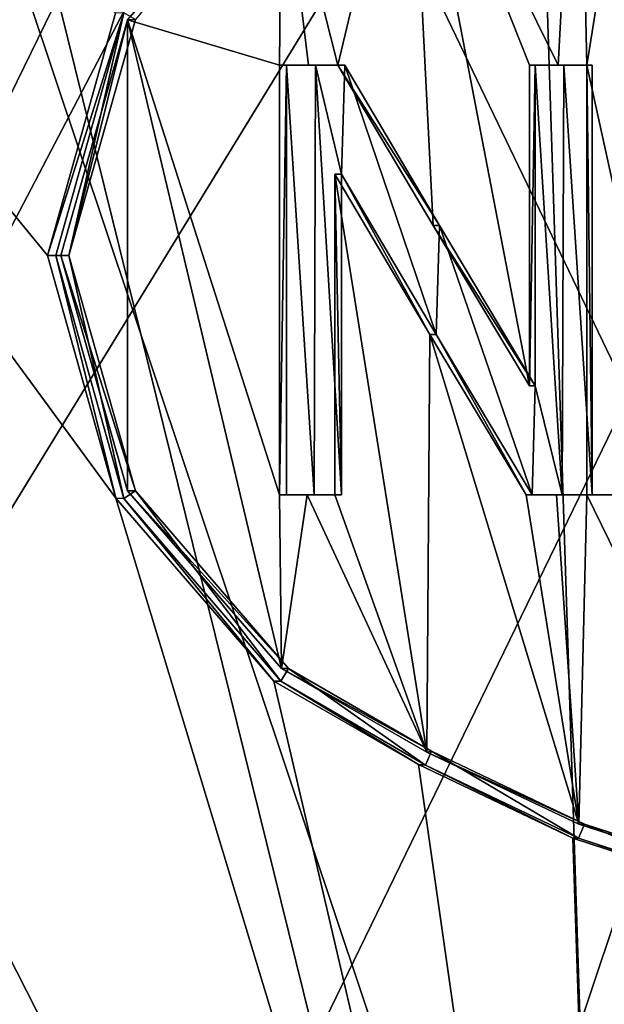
# Model space of a CAD drawing. Header units: millimetres. Extents: x -155 to 35, y -48 to 35.
# Tile 164 of 256: x -123.71 to -122.35, y -37.13 to -34.84. Entities that reach past the tile are written whole.
import ezdxf

# ---------------------------------------------------------------- set-up
doc = ezdxf.new("R2010")
doc.units = ezdxf.units.MM
doc.header["$LTSCALE"] = 65.185185
for name, color, linetype in [('1029', 7, 'CONTINUOUS'), ('1085', 7, 'CONTINUOUS'), ('1091', 7, 'CONTINUOUS'), ('1137', 7, 'CONTINUOUS'), ('1147', 7, 'CONTINUOUS'), ('1168', 7, 'CONTINUOUS'), ('1174', 7, 'CONTINUOUS'), ('1198', 7, 'CONTINUOUS'), ('1468', 7, 'CONTINUOUS'), ('1675', 7, 'CONTINUOUS'), ('64', 7, 'CONTINUOUS'), ('676', 7, 'CONTINUOUS'), ('677', 7, 'CONTINUOUS'), ('71', 7, 'CONTINUOUS'), ('715', 7, 'CONTINUOUS'), ('823', 7, 'CONTINUOUS'), ('861', 7, 'CONTINUOUS'), ('881', 7, 'CONTINUOUS'), ('892', 7, 'CONTINUOUS'), ('898', 7, 'CONTINUOUS'), ('899', 7, 'CONTINUOUS'), ('930', 7, 'CONTINUOUS'), ('932', 7, 'CONTINUOUS'), ('940', 7, 'CONTINUOUS'), ('978', 7, 'CONTINUOUS')]:
    doc.layers.add(name, color=color, linetype=linetype)

msp = doc.modelspace()

# ---------------------------------------------------------------- linework, layer by layer
at = {"layer": '1029', "color": 7, "linetype": 'CONTINUOUS', "true_color": 0xe0f2ff}
for points in [[(-123.456, -35.9339, 251.6563), (-123.6115, -35.3859, 251.5732), (-123.4373, -35.9345, 251.6209), (-123.456, -35.9339, 251.6563)], [(-123.6115, -35.3859, 251.5732), (-123.5922, -35.3859, 251.5382), (-123.4373, -35.9345, 251.6209), (-123.6115, -35.3859, 251.5732)], [(-123.081, -36.3479, 251.794), (-123.0976, -36.3479, 251.8305), (-123.456, -35.9339, 251.6563), (-123.081, -36.3479, 251.794)], [(-123.081, -36.3479, 251.794), (-123.456, -35.9339, 251.6563), (-123.4373, -35.9345, 251.6209), (-123.081, -36.3479, 251.794)]]:
    msp.add_3dface(points, dxfattribs=at)
at = {"layer": '1085', "color": 7, "linetype": 'CONTINUOUS', "true_color": 0xe0f2ff}
for points in [[(-123.6229, -35.3859, 251.5212), (-123.4648, -34.821, 251.6066), (-123.6423, -35.3859, 251.5562), (-123.6229, -35.3859, 251.5212)], [(-123.6423, -35.3859, 251.5562), (-123.4648, -34.821, 251.6066), (-123.4837, -34.8216, 251.6418), (-123.6423, -35.3859, 251.5562)]]:
    msp.add_3dface(points, dxfattribs=at)
at = {"layer": '1091', "color": 7, "linetype": 'CONTINUOUS', "true_color": 0xe0f2ff}
for points in [[(-122.374, -34.9432, 252.0722), (-122.374, -35.9432, 252.0722), (-122.3867, -34.9432, 252.1101), (-122.374, -34.9432, 252.0722)], [(-122.3867, -34.9432, 252.1101), (-122.374, -35.9432, 252.0722), (-122.3867, -35.9432, 252.1101), (-122.3867, -34.9432, 252.1101)]]:
    msp.add_3dface(points, dxfattribs=at)
at = {"layer": '1137', "color": 7, "linetype": 'CONTINUOUS', "true_color": 0xe0f2ff}
for points in [[(-123.6229, -35.3859, 251.5212), (-123.6423, -35.3859, 251.5562), (-123.483, -35.9515, 251.6422), (-123.6229, -35.3859, 251.5212)], [(-123.4641, -35.9521, 251.6069), (-123.6229, -35.3859, 251.5212), (-123.483, -35.9515, 251.6422), (-123.4641, -35.9521, 251.6069)], [(-123.1152, -36.3772, 251.8224), (-123.4641, -35.9521, 251.6069), (-123.483, -35.9515, 251.6422), (-123.1152, -36.3772, 251.8224)], [(-123.0986, -36.3772, 251.786), (-123.4641, -35.9521, 251.6069), (-123.1152, -36.3772, 251.8224), (-123.0986, -36.3772, 251.786)]]:
    msp.add_3dface(points, dxfattribs=at)
at = {"layer": '1147', "color": 7, "linetype": 'CONTINUOUS', "true_color": 0xe0f2ff}
for points in [[(-122.5141, -35.9432, 252.0236), (-122.5275, -35.9432, 252.0613), (-122.4573, -35.9432, 252.086), (-122.5141, -35.9432, 252.0236)], [(-122.4442, -35.9432, 252.0482), (-122.5141, -35.9432, 252.0236), (-122.4573, -35.9432, 252.086), (-122.4442, -35.9432, 252.0482)], [(-122.4442, -35.9432, 252.0482), (-122.4573, -35.9432, 252.086), (-122.3867, -35.9432, 252.1101), (-122.4442, -35.9432, 252.0482)], [(-122.374, -35.9432, 252.0722), (-122.4442, -35.9432, 252.0482), (-122.3867, -35.9432, 252.1101), (-122.374, -35.9432, 252.0722)]]:
    msp.add_3dface(points, dxfattribs=at)
at = {"layer": '1168', "color": 7, "linetype": 'CONTINUOUS', "true_color": 0xe0f2ff}
for points in [[(-123.0856, -35.9432, 251.792), (-123.0856, -34.9432, 251.792), (-123.1022, -35.9432, 251.8284), (-123.0856, -35.9432, 251.792)], [(-123.0856, -34.9432, 251.792), (-123.1022, -34.9432, 251.8284), (-123.1022, -35.9432, 251.8284), (-123.0856, -34.9432, 251.792)]]:
    msp.add_3dface(points, dxfattribs=at)
at = {"layer": '1174', "color": 7, "linetype": 'CONTINUOUS', "true_color": 0xe0f2ff}
for points in [[(-122.9574, -35.197, 251.8488), (-122.9732, -35.197, 251.8855), (-122.7518, -35.5701, 251.9769), (-122.9574, -35.197, 251.8488)], [(-122.7371, -35.5701, 251.9397), (-122.9574, -35.197, 251.8488), (-122.7518, -35.5701, 251.9769), (-122.7371, -35.5701, 251.9397)], [(-122.7371, -35.5701, 251.9397), (-122.7518, -35.5701, 251.9769), (-122.5275, -35.9432, 252.0613), (-122.7371, -35.5701, 251.9397)], [(-122.5141, -35.9432, 252.0236), (-122.7371, -35.5701, 251.9397), (-122.5275, -35.9432, 252.0613), (-122.5141, -35.9432, 252.0236)]]:
    msp.add_3dface(points, dxfattribs=at)
at = {"layer": '1198', "color": 7, "linetype": 'CONTINUOUS', "true_color": 0xe0f2ff}
for points in [[(-123.4558, -34.8375, 251.6564), (-123.0976, -34.4239, 251.8305), (-123.437, -34.8368, 251.6211), (-123.4558, -34.8375, 251.6564)], [(-123.6115, -35.3859, 251.5732), (-123.4558, -34.8375, 251.6564), (-123.5922, -35.3859, 251.5382), (-123.6115, -35.3859, 251.5732)], [(-123.4558, -34.8375, 251.6564), (-123.437, -34.8368, 251.6211), (-123.5922, -35.3859, 251.5382), (-123.4558, -34.8375, 251.6564)]]:
    msp.add_3dface(points, dxfattribs=at)
at = {"layer": '1468', "color": 7, "linetype": 'CONTINUOUS', "true_color": 0xe0f2ff}
for points in [[(-123.6423, -35.3859, 251.5562), (-123.4837, -34.8216, 251.6418), (-126.0676, -32.425, 249.4084), (-123.6423, -35.3859, 251.5562)], [(-123.483, -35.9515, 251.6422), (-123.6423, -35.3859, 251.5562), (-126.0676, -32.425, 249.4084), (-123.483, -35.9515, 251.6422)], [(-123.483, -35.9515, 251.6422), (-126.0676, -32.425, 249.4084), (-122.3176, -39.8, 252.1329), (-123.483, -35.9515, 251.6422)], [(-122.3176, -39.8, 252.1329), (-126.0676, -32.425, 249.4084), (-126.0676, -39.8, 249.4084), (-122.3176, -39.8, 252.1329)], [(-123.1152, -36.3772, 251.8224), (-123.483, -35.9515, 251.6422), (-122.3176, -39.8, 252.1329), (-123.1152, -36.3772, 251.8224)], [(-122.7785, -36.5717, 251.9663), (-123.1152, -36.3772, 251.8224), (-122.3176, -39.8, 252.1329), (-122.7785, -36.5717, 251.9663)], [(-122.4191, -36.743, 252.0991), (-122.7785, -36.5717, 251.9663), (-122.3176, -39.8, 252.1329), (-122.4191, -36.743, 252.0991)], [(-121.9507, -36.8956, 252.2419), (-122.4191, -36.743, 252.0991), (-122.3176, -39.8, 252.1329), (-121.9507, -36.8956, 252.2419)]]:
    msp.add_3dface(points, dxfattribs=at)
at = {"layer": '1675', "color": 7, "linetype": 'CONTINUOUS', "true_color": 0xe0f2ff}
for points in [[(-126.0676, -32.425, 240.5916), (-123.0266, -33.575, 238.1378), (-126.0676, -39.8, 240.5916), (-126.0676, -32.425, 240.5916)], [(-123.0266, -33.575, 238.1378), (-123.0266, -33.9788, 238.1378), (-126.0676, -39.8, 240.5916), (-123.0266, -33.575, 238.1378)], [(-123.0266, -33.9788, 238.1378), (-122.5054, -33.9788, 237.9308), (-126.0676, -39.8, 240.5916), (-123.0266, -33.9788, 238.1378)], [(-122.5054, -33.9788, 237.9308), (-122.3176, -39.8, 237.8671), (-126.0676, -39.8, 240.5916), (-122.5054, -33.9788, 237.9308)], [(-122.5054, -33.9788, 237.9308), (-121.9702, -33.9788, 237.7634), (-122.3176, -39.8, 237.8671), (-122.5054, -33.9788, 237.9308)]]:
    msp.add_3dface(points, dxfattribs=at)
at = {"layer": '64', "color": 7, "linetype": 'CONTINUOUS', "true_color": 0xe0f2ff}
for points in [[(-120, -30, 254), (-125.2901, -30, 252.2812), (-120, -45.8, 254), (-120, -30, 254)], [(-120, -45.8, 254), (-125.2901, -30, 252.2812), (-125.2901, -45.7997, 252.2812), (-120, -45.8, 254)], [(-125.2901, -30, 237.7188), (-120, -30, 236), (-125.2901, -45.7997, 237.7189), (-125.2901, -30, 237.7188)], [(-125.2901, -45.7997, 237.7189), (-120, -30, 236), (-120, -45.8, 236), (-125.2901, -45.7997, 237.7189)]]:
    msp.add_3dface(points, dxfattribs=at)
at = {"layer": '676', "color": 7, "linetype": 'CONTINUOUS', "true_color": 0xe0f2ff}
for points in [[(-123.081, -36.3479, 251.794), (-122.7478, -36.5406, 251.9355), (-123.0976, -36.3479, 251.8305), (-123.081, -36.3479, 251.794)], [(-123.0976, -36.3479, 251.8305), (-122.7478, -36.5406, 251.9355), (-122.7591, -36.5424, 251.9741), (-123.0976, -36.3479, 251.8305)], [(-122.7478, -36.5406, 251.9355), (-122.392, -36.7103, 252.0661), (-122.7591, -36.5424, 251.9741), (-122.7478, -36.5406, 251.9355)], [(-122.392, -36.7103, 252.0661), (-122.4048, -36.7103, 252.104), (-122.7591, -36.5424, 251.9741), (-122.392, -36.7103, 252.0661)]]:
    msp.add_3dface(points, dxfattribs=at)
at = {"layer": '677', "color": 7, "linetype": 'CONTINUOUS', "true_color": 0xe0f2ff}
for points in [[(-122.4048, -36.7103, 252.104), (-122.392, -36.7103, 252.0661), (-121.9287, -36.861, 252.2064), (-122.4048, -36.7103, 252.104)], [(-121.9382, -36.8612, 252.2452), (-122.4048, -36.7103, 252.104), (-121.9287, -36.861, 252.2064), (-121.9382, -36.8612, 252.2452)]]:
    msp.add_3dface(points, dxfattribs=at)
at = {"layer": '71', "color": 7, "linetype": 'CONTINUOUS', "true_color": 0xf5e085}
for points in [[(-120, -31, 237.25), (-124.5552, -31, 238.73), (-120, -40.4725, 237.25), (-120, -31, 237.25)], [(-120, -40.4725, 237.25), (-124.5552, -31, 238.73), (-122.2241, -40.4266, 237.576), (-120, -40.4725, 237.25)], [(-122.2241, -40.4266, 237.576), (-124.5552, -31, 238.73), (-124.2595, -40.3793, 238.5255), (-122.2241, -40.4266, 237.576)], [(-124.5552, -31, 251.27), (-120, -31, 252.75), (-124.4078, -40.0694, 251.3744), (-124.5552, -31, 251.27)], [(-124.4078, -40.0694, 251.3744), (-120, -31, 252.75), (-122.3949, -40.0222, 252.3707), (-124.4078, -40.0694, 251.3744)], [(-122.3949, -40.0222, 252.3707), (-120, -31, 252.75), (-121.6142, -40.064, 252.58), (-122.3949, -40.0222, 252.3707)]]:
    msp.add_3dface(points, dxfattribs=at)
at = {"layer": '715', "color": 7, "linetype": 'CONTINUOUS', "true_color": 0xe0f2ff}
for points in [[(-123.0856, -35.9432, 251.792), (-123.0216, -35.9432, 251.8207), (-123.0856, -34.9432, 251.792), (-123.0856, -35.9432, 251.792)], [(-123.0856, -34.9432, 251.792), (-123.0216, -35.9432, 251.8207), (-123.018, -34.9432, 251.8223), (-123.0856, -34.9432, 251.792)], [(-123.0216, -35.9432, 251.8207), (-122.9574, -35.9432, 251.8488), (-123.018, -34.9432, 251.8223), (-123.0216, -35.9432, 251.8207)], [(-123.018, -34.9432, 251.8223), (-122.9574, -35.9432, 251.8488), (-122.9574, -35.197, 251.8488), (-123.018, -34.9432, 251.8223)], [(-122.95, -34.9432, 251.8519), (-123.018, -34.9432, 251.8223), (-122.9574, -35.197, 251.8488), (-122.95, -34.9432, 251.8519)], [(-122.7371, -35.5701, 251.9397), (-122.95, -34.9432, 251.8519), (-122.9574, -35.197, 251.8488), (-122.7371, -35.5701, 251.9397)], [(-122.7297, -35.3163, 251.9426), (-122.95, -34.9432, 251.8519), (-122.7371, -35.5701, 251.9397), (-122.7297, -35.3163, 251.9426)], [(-122.5066, -34.9432, 252.0263), (-122.5066, -35.6894, 252.0263), (-122.4442, -35.9432, 252.0482), (-122.5066, -34.9432, 252.0263)], [(-122.4404, -34.9432, 252.0495), (-122.5066, -34.9432, 252.0263), (-122.4442, -35.9432, 252.0482), (-122.4404, -34.9432, 252.0495)], [(-122.374, -35.9432, 252.0722), (-122.4404, -34.9432, 252.0495), (-122.4442, -35.9432, 252.0482), (-122.374, -35.9432, 252.0722)], [(-122.374, -34.9432, 252.0722), (-122.4404, -34.9432, 252.0495), (-122.374, -35.9432, 252.0722), (-122.374, -34.9432, 252.0722)], [(-122.5141, -35.9432, 252.0236), (-122.7297, -35.3163, 251.9426), (-122.7371, -35.5701, 251.9397), (-122.5141, -35.9432, 252.0236)], [(-122.5066, -35.6894, 252.0263), (-122.7297, -35.3163, 251.9426), (-122.5141, -35.9432, 252.0236), (-122.5066, -35.6894, 252.0263)], [(-122.4442, -35.9432, 252.0482), (-122.5066, -35.6894, 252.0263), (-122.5141, -35.9432, 252.0236), (-122.4442, -35.9432, 252.0482)]]:
    msp.add_3dface(points, dxfattribs=at)
at = {"layer": '823', "color": 7, "linetype": 'CONTINUOUS', "true_color": 0xe0f2ff}
for points in [[(-122.52, -34.9432, 252.064), (-122.5066, -34.9432, 252.0263), (-122.4535, -34.9432, 252.0873), (-122.52, -34.9432, 252.064)], [(-122.5066, -34.9432, 252.0263), (-122.4404, -34.9432, 252.0495), (-122.4535, -34.9432, 252.0873), (-122.5066, -34.9432, 252.0263)], [(-122.4535, -34.9432, 252.0873), (-122.4404, -34.9432, 252.0495), (-122.3867, -34.9432, 252.1101), (-122.4535, -34.9432, 252.0873)], [(-122.4404, -34.9432, 252.0495), (-122.374, -34.9432, 252.0722), (-122.3867, -34.9432, 252.1101), (-122.4404, -34.9432, 252.0495)]]:
    msp.add_3dface(points, dxfattribs=at)
at = {"layer": '861', "color": 7, "linetype": 'CONTINUOUS', "true_color": 0xe0f2ff}
for points in [[(-122.9574, -35.197, 251.8488), (-122.9574, -35.9432, 251.8488), (-122.9732, -35.197, 251.8855), (-122.9574, -35.197, 251.8488)], [(-122.9732, -35.197, 251.8855), (-122.9574, -35.9432, 251.8488), (-122.9732, -35.9432, 251.8855), (-122.9732, -35.197, 251.8855)]]:
    msp.add_3dface(points, dxfattribs=at)
at = {"layer": '881', "color": 7, "linetype": 'CONTINUOUS', "true_color": 0xe0f2ff}
for points in [[(-122.3867, -34.9432, 252.1101), (-122.2357, -34.0016, 252.159), (-122.4057, -34.0616, 252.1037), (-122.3867, -34.9432, 252.1101)], [(-122.2357, -34.0016, 252.159), (-122.3867, -34.9432, 252.1101), (-122.1669, -35.9432, 252.1802), (-122.2357, -34.0016, 252.159)], [(-122.4535, -34.9432, 252.0873), (-122.4057, -34.0616, 252.1037), (-122.7987, -34.2404, 251.9583), (-122.4535, -34.9432, 252.0873)], [(-122.4535, -34.9432, 252.0873), (-122.3867, -34.9432, 252.1101), (-122.4057, -34.0616, 252.1037), (-122.4535, -34.9432, 252.0873)], [(-122.7987, -34.2404, 251.9583), (-123.0976, -34.4239, 251.8305), (-122.9659, -34.9432, 251.8887), (-122.7987, -34.2404, 251.9583)], [(-122.7987, -34.2404, 251.9583), (-122.9659, -34.9432, 251.8887), (-122.7443, -35.3163, 251.9799), (-122.7987, -34.2404, 251.9583)], [(-122.52, -34.9432, 252.064), (-122.4535, -34.9432, 252.0873), (-122.7987, -34.2404, 251.9583), (-122.52, -34.9432, 252.064)], [(-122.52, -34.9432, 252.064), (-122.7987, -34.2404, 251.9583), (-122.52, -35.6894, 252.064), (-122.52, -34.9432, 252.064)], [(-122.52, -35.6894, 252.064), (-122.7987, -34.2404, 251.9583), (-122.7443, -35.3163, 251.9799), (-122.52, -35.6894, 252.064)], [(-123.0976, -34.4239, 251.8305), (-123.4558, -34.8375, 251.6564), (-123.1022, -34.9432, 251.8284), (-123.0976, -34.4239, 251.8305)], [(-123.0342, -34.9432, 251.8589), (-123.0976, -34.4239, 251.8305), (-123.1022, -34.9432, 251.8284), (-123.0342, -34.9432, 251.8589)], [(-122.9659, -34.9432, 251.8887), (-123.0976, -34.4239, 251.8305), (-123.0342, -34.9432, 251.8589), (-122.9659, -34.9432, 251.8887)], [(-123.6115, -35.3859, 251.5732), (-123.456, -35.9339, 251.6563), (-123.4558, -34.8375, 251.6564), (-123.6115, -35.3859, 251.5732)], [(-123.456, -35.9339, 251.6563), (-123.0976, -36.3479, 251.8305), (-123.4558, -34.8375, 251.6564), (-123.456, -35.9339, 251.6563)], [(-123.4558, -34.8375, 251.6564), (-123.0976, -36.3479, 251.8305), (-123.1022, -35.9432, 251.8284), (-123.4558, -34.8375, 251.6564)], [(-123.1022, -34.9432, 251.8284), (-123.4558, -34.8375, 251.6564), (-123.1022, -35.9432, 251.8284), (-123.1022, -34.9432, 251.8284)], [(-122.1669, -35.9432, 252.1802), (-122.3867, -34.9432, 252.1101), (-122.3867, -35.9432, 252.1101), (-122.1669, -35.9432, 252.1802)], [(-122.7591, -36.5424, 251.9741), (-122.9732, -35.197, 251.8855), (-122.9732, -35.9432, 251.8855), (-122.7591, -36.5424, 251.9741)], [(-122.9732, -35.197, 251.8855), (-122.7591, -36.5424, 251.9741), (-122.7518, -35.5701, 251.9769), (-122.9732, -35.197, 251.8855)], [(-122.7591, -36.5424, 251.9741), (-122.4048, -36.7103, 252.104), (-122.7518, -35.5701, 251.9769), (-122.7591, -36.5424, 251.9741)], [(-122.7518, -35.5701, 251.9769), (-122.4048, -36.7103, 252.104), (-122.5275, -35.9432, 252.0613), (-122.7518, -35.5701, 251.9769)], [(-123.1022, -35.9432, 251.8284), (-123.0976, -36.3479, 251.8305), (-123.0378, -35.9432, 251.8572), (-123.1022, -35.9432, 251.8284)], [(-123.0976, -36.3479, 251.8305), (-122.7591, -36.5424, 251.9741), (-123.0378, -35.9432, 251.8572), (-123.0976, -36.3479, 251.8305)], [(-122.7591, -36.5424, 251.9741), (-122.9732, -35.9432, 251.8855), (-123.0378, -35.9432, 251.8572), (-122.7591, -36.5424, 251.9741)], [(-122.5275, -35.9432, 252.0613), (-122.4048, -36.7103, 252.104), (-122.4573, -35.9432, 252.086), (-122.5275, -35.9432, 252.0613)], [(-122.4573, -35.9432, 252.086), (-122.4048, -36.7103, 252.104), (-122.3867, -35.9432, 252.1101), (-122.4573, -35.9432, 252.086)], [(-122.4048, -36.7103, 252.104), (-121.9382, -36.8612, 252.2452), (-122.3867, -35.9432, 252.1101), (-122.4048, -36.7103, 252.104)], [(-121.9382, -36.8612, 252.2452), (-122.1669, -35.9432, 252.1802), (-122.3867, -35.9432, 252.1101), (-121.9382, -36.8612, 252.2452)]]:
    msp.add_3dface(points, dxfattribs=at)
at = {"layer": '892', "color": 7, "linetype": 'CONTINUOUS', "true_color": 0xe0f2ff}
for points in [[(-123.4648, -34.821, 251.6066), (-123.6229, -35.3859, 251.5212), (-123.5922, -35.3859, 251.5382), (-123.4648, -34.821, 251.6066)], [(-123.437, -34.8368, 251.6211), (-123.4648, -34.821, 251.6066), (-123.5922, -35.3859, 251.5382), (-123.437, -34.8368, 251.6211)], [(-123.6229, -35.3859, 251.5212), (-123.4641, -35.9521, 251.6069), (-123.5922, -35.3859, 251.5382), (-123.6229, -35.3859, 251.5212)], [(-123.5922, -35.3859, 251.5382), (-123.4641, -35.9521, 251.6069), (-123.4373, -35.9345, 251.6209), (-123.5922, -35.3859, 251.5382)], [(-123.4641, -35.9521, 251.6069), (-123.0986, -36.3772, 251.786), (-123.4373, -35.9345, 251.6209), (-123.4641, -35.9521, 251.6069)], [(-123.0986, -36.3772, 251.786), (-123.081, -36.3479, 251.794), (-123.4373, -35.9345, 251.6209), (-123.0986, -36.3772, 251.786)], [(-122.7618, -36.5727, 251.93), (-123.081, -36.3479, 251.794), (-123.0986, -36.3772, 251.786), (-122.7618, -36.5727, 251.93)], [(-122.7478, -36.5406, 251.9355), (-123.081, -36.3479, 251.794), (-122.7618, -36.5727, 251.93), (-122.7478, -36.5406, 251.9355)], [(-122.4062, -36.743, 252.0613), (-122.7478, -36.5406, 251.9355), (-122.7618, -36.5727, 251.93), (-122.4062, -36.743, 252.0613)], [(-122.392, -36.7103, 252.0661), (-122.7478, -36.5406, 251.9355), (-122.4062, -36.743, 252.0613), (-122.392, -36.7103, 252.0661)], [(-121.9397, -36.8958, 252.2034), (-122.392, -36.7103, 252.0661), (-122.4062, -36.743, 252.0613), (-121.9397, -36.8958, 252.2034)], [(-121.9287, -36.861, 252.2064), (-122.392, -36.7103, 252.0661), (-121.9397, -36.8958, 252.2034), (-121.9287, -36.861, 252.2064)]]:
    msp.add_3dface(points, dxfattribs=at)
at = {"layer": '898', "color": 7, "linetype": 'CONTINUOUS', "true_color": 0xe0f2ff}
for points in [[(-122.7785, -36.5717, 251.9663), (-123.0986, -36.3772, 251.786), (-123.1152, -36.3772, 251.8224), (-122.7785, -36.5717, 251.9663)], [(-122.7618, -36.5727, 251.93), (-123.0986, -36.3772, 251.786), (-122.7785, -36.5717, 251.9663), (-122.7618, -36.5727, 251.93)], [(-122.4191, -36.743, 252.0991), (-122.7618, -36.5727, 251.93), (-122.7785, -36.5717, 251.9663), (-122.4191, -36.743, 252.0991)], [(-122.4062, -36.743, 252.0613), (-122.7618, -36.5727, 251.93), (-122.4191, -36.743, 252.0991), (-122.4062, -36.743, 252.0613)]]:
    msp.add_3dface(points, dxfattribs=at)
at = {"layer": '899', "color": 7, "linetype": 'CONTINUOUS', "true_color": 0xe0f2ff}
for points in [[(-122.4062, -36.743, 252.0613), (-122.4191, -36.743, 252.0991), (-121.9507, -36.8956, 252.2419), (-122.4062, -36.743, 252.0613)], [(-121.9397, -36.8958, 252.2034), (-122.4062, -36.743, 252.0613), (-121.9507, -36.8956, 252.2419), (-121.9397, -36.8958, 252.2034)]]:
    msp.add_3dface(points, dxfattribs=at)
at = {"layer": '930', "color": 7, "linetype": 'CONTINUOUS', "true_color": 0xe0f2ff}
for points in [[(-123.0856, -34.9432, 251.792), (-123.0342, -34.9432, 251.8589), (-123.1022, -34.9432, 251.8284), (-123.0856, -34.9432, 251.792)], [(-123.0856, -34.9432, 251.792), (-123.018, -34.9432, 251.8223), (-123.0342, -34.9432, 251.8589), (-123.0856, -34.9432, 251.792)], [(-123.018, -34.9432, 251.8223), (-122.9659, -34.9432, 251.8887), (-123.0342, -34.9432, 251.8589), (-123.018, -34.9432, 251.8223)], [(-123.018, -34.9432, 251.8223), (-122.95, -34.9432, 251.8519), (-122.9659, -34.9432, 251.8887), (-123.018, -34.9432, 251.8223)]]:
    msp.add_3dface(points, dxfattribs=at)
at = {"layer": '932', "color": 7, "linetype": 'CONTINUOUS', "true_color": 0xe0f2ff}
for points in [[(-122.5066, -35.6894, 252.0263), (-122.5066, -34.9432, 252.0263), (-122.52, -35.6894, 252.064), (-122.5066, -35.6894, 252.0263)], [(-122.5066, -34.9432, 252.0263), (-122.52, -34.9432, 252.064), (-122.52, -35.6894, 252.064), (-122.5066, -34.9432, 252.0263)]]:
    msp.add_3dface(points, dxfattribs=at)
at = {"layer": '940', "color": 7, "linetype": 'CONTINUOUS', "true_color": 0xe0f2ff}
for points in [[(-123.0856, -35.9432, 251.792), (-123.1022, -35.9432, 251.8284), (-123.0378, -35.9432, 251.8572), (-123.0856, -35.9432, 251.792)], [(-123.0216, -35.9432, 251.8207), (-123.0856, -35.9432, 251.792), (-123.0378, -35.9432, 251.8572), (-123.0216, -35.9432, 251.8207)], [(-122.9732, -35.9432, 251.8855), (-123.0216, -35.9432, 251.8207), (-123.0378, -35.9432, 251.8572), (-122.9732, -35.9432, 251.8855)], [(-122.9574, -35.9432, 251.8488), (-123.0216, -35.9432, 251.8207), (-122.9732, -35.9432, 251.8855), (-122.9574, -35.9432, 251.8488)]]:
    msp.add_3dface(points, dxfattribs=at)
at = {"layer": '978', "color": 7, "linetype": 'CONTINUOUS', "true_color": 0xe0f2ff}
for points in [[(-122.95, -34.9432, 251.8519), (-122.7297, -35.3163, 251.9426), (-122.9659, -34.9432, 251.8887), (-122.95, -34.9432, 251.8519)], [(-122.9659, -34.9432, 251.8887), (-122.7297, -35.3163, 251.9426), (-122.7443, -35.3163, 251.9799), (-122.9659, -34.9432, 251.8887)], [(-122.7297, -35.3163, 251.9426), (-122.5066, -35.6894, 252.0263), (-122.7443, -35.3163, 251.9799), (-122.7297, -35.3163, 251.9426)], [(-122.5066, -35.6894, 252.0263), (-122.52, -35.6894, 252.064), (-122.7443, -35.3163, 251.9799), (-122.5066, -35.6894, 252.0263)]]:
    msp.add_3dface(points, dxfattribs=at)

doc.saveas('drawing.dxf')
